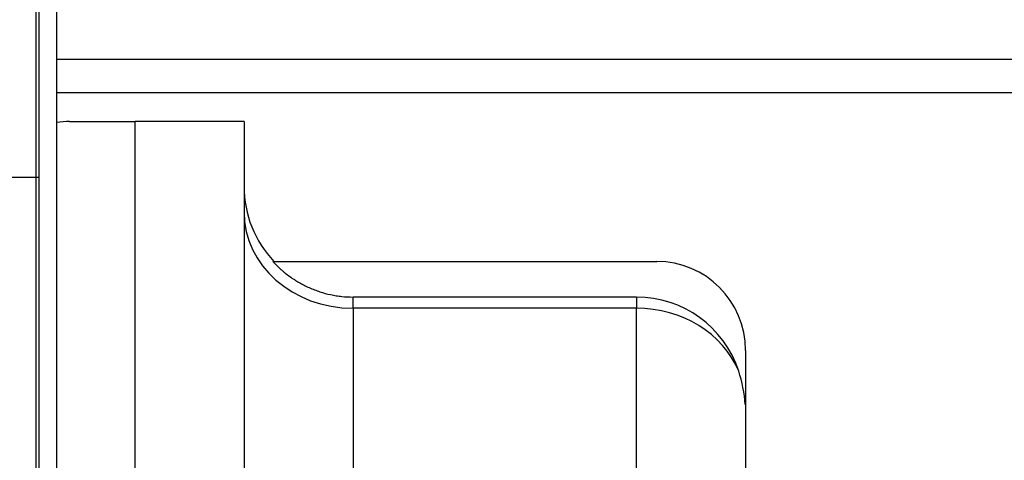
# Model space of a CAD drawing. Header units: millimetres. Extents: x 6909 to 9403, y -385 to 1379.
# Tile 100 of 142: x 8631 to 8687, y 699 to 724. Entities that reach past the tile are written whole.
import ezdxf

# ---------------------------------------------------------------- set-up
doc = ezdxf.new("R2010")
doc.units = ezdxf.units.MM
doc.dimstyles.get("Standard").update_dxf_attribs({"dimtxt": 20, "dimasz": 10, "dimexe": 8, "dimexo": 8, "dimgap": 8, "dimtad": 0, "dimtih": 1, "dimtoh": 1, "dimdsep": 46, "dimtxsty": 'Standard', "dimcen": 0.09, "dimadec": 0, "dimazin": 0, "dimtfac": 1, "dimtofl": 0, "dimtmove": 0, "dimatfit": 3, "dimfxl": 0, "dimtolj": 1, "dimtzin": 0, "dimarcsym": 0})

# ---------------------------------------------------------------- blocks, each defined once
blk = doc.blocks.new('*D13')
at = {"color": 0, "lineweight": -2}
for p, q in [((8364.107, 715.085), (8364.107, 392.198)), ((8852.207, 715.085), (8852.207, 392.198)), ((8374.107, 400.198), (8573.49, 400.198)), ((8842.207, 400.198), (8642.823, 400.198))]:
    blk.add_line(p, q, dxfattribs=at)
at = {"color": 0, "lineweight": 18}
for points in [[(8374.107, 401.864), (8374.107, 398.531), (8364.107, 400.198)], [(8842.207, 401.864), (8842.207, 398.531), (8852.207, 400.198)]]:
    blk.add_solid(points, dxfattribs=at)
at = {"layer": 'Defpoints', "color": 0, "lineweight": 18}
for p in [(8364.107, 723.085), (8852.207, 723.085), (8852.207, 400.198)]:
    blk.add_point(p, dxfattribs=at)
at = {"color": 0, "lineweight": 18, "insert": (8608.157, 400.198), "char_height": 20, "attachment_point": 5}
blk.add_mtext('\\A1;488', dxfattribs=at)

msp = doc.modelspace()

# ---------------------------------------------------------------- linework, layer by layer
for p, q in [((8632.257, 626.359), (8632.257, 827.483)), ((8632.407, 755.485), (8632.407, 715.121)), ((8633.407, 732.935), (8633.407, 690.935)), ((8633.403, 721.775), (8767.907, 721.775)), ((8767.907, 719.885), (8633.403, 719.885)), ((8634.143, 718.26), (8637.825, 718.26)), ((8643.961, 718.26), (8637.825, 718.26)), ((8637.825, 692.535), (8637.825, 718.26)), ((8643.961, 718.26), (8643.961, 692.513)), ((8632.407, 715.121), (8629.407, 715.121)), ((8632.407, 715.121), (8632.407, 680.951)), ((8645.583, 710.39), (8667.188, 710.39)), ((8666.052, 708.39), (8650.097, 708.39)), ((8650.097, 707.756), (8650.097, 708.39)), ((8666.052, 708.39), (8666.052, 707.756)), ((8666.052, 707.756), (8650.097, 707.756)), ((8650.097, 707.756), (8650.097, 677.928)), ((8666.052, 678.575), (8666.052, 707.756)), ((8672.188, 705.39), (8672.188, 702.336)), ((8672.188, 702.336), (8672.17, 702.34)), ((8672.188, 702.336), (8672.188, 673.155))]:
    msp.add_line(p, q)
for centre, radius, start, end in [((8634.143, 712.737), 5.523, 90, 97.6627), ((8650.097, 714.609), 6.136, 180, 223.4141), ((8667.188, 705.39), 5, 0, 90), ((8666.052, 702.336), 6.054, 18.1362, 90)]:
    msp.add_arc(centre, radius, start, end)
for centre, major_axis, start_param, end_param in [((8650.097, 713.177), (6.136, 0), 3.141593, 4.712389), ((8666.052, 702.336), (6.136, 0), 0.355089, 1.570796), ((8666.052, 701.805), (0, 6.947), 4.789411, 5.067478)]:
    msp.add_ellipse(centre, major_axis=major_axis, ratio=0.883345, start_param=start_param, end_param=end_param)
msp.add_open_spline([(8645.583, 710.39), (8645.725, 710.235), (8645.875, 710.086), (8646.074, 709.91), (8646.114, 709.875), (8646.195, 709.806), (8646.236, 709.772), (8646.361, 709.672), (8646.445, 709.608), (8646.702, 709.423), (8647.056, 709.194), (8647.431, 709.003), (8647.721, 708.874), (8647.82, 708.833), (8647.969, 708.776), (8648.019, 708.757), (8648.119, 708.722), (8648.17, 708.705), (8648.422, 708.622), (8648.627, 708.567), (8648.939, 708.501), (8649.043, 708.482), (8649.201, 708.457), (8649.254, 708.449), (8649.36, 708.435), (8649.413, 708.429), (8649.676, 708.401), (8649.887, 708.39), (8650.097, 708.39)], degree=3, knots=[0, 0, 0, 0, 0.125, 0.125, 0.15625, 0.15625, 0.1875, 0.1875, 0.25, 0.25, 0.375, 0.5, 0.5, 0.5625, 0.5625, 0.59375, 0.59375, 0.625, 0.625, 0.75, 0.75, 0.8125, 0.8125, 0.84375, 0.84375, 0.875, 0.875, 1, 1, 1, 1])

# ---------------------------------------------------------------- dimensions: what is measured, and where the dimension line sits
at = {"lineweight": 18}
dim = msp.add_linear_dim(base=(8852.207, 400.198), p1=(8364.107, 723.085), p2=(8852.207, 723.085), text='488', dimstyle='Standard', dxfattribs=at)
dim.commit()
dim.dimension.update_dxf_attribs({"geometry": '*D13', "text_midpoint": (8608.157, 400.198)})

doc.saveas('drawing.dxf')
